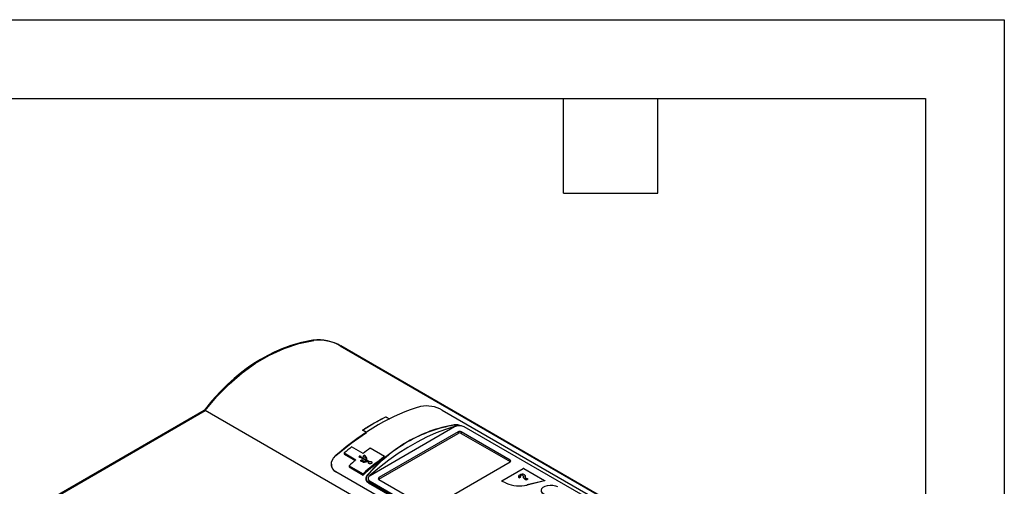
# Model space of a CAD drawing. Header units: millimetres. Extents: x 0 to 1537, y 0 to 1187.
# Tile 44 of 44: x 1100 to 1537, y 981 to 1187. Entities that reach past the tile are written whole.
import ezdxf

# ---------------------------------------------------------------- set-up
doc = ezdxf.new("R2010")
doc.units = ezdxf.units.MM
doc.header["$LTSCALE"] = 5.5
doc.layers.add('TEXT', color=140, linetype='Continuous', lineweight=25)

msp = doc.modelspace()

# ---------------------------------------------------------------- linework, layer by layer
at = {"color": 7, "linetype": 'Continuous'}
for p, q in [((0.014, 1187.465), (1536.714, 1187.465)), ((1536.714, 1187.465), (1536.714, 0.015))]:
    msp.add_line(p, q, dxfattribs=at)
for p, q in [((1242.117, 1042.952), (1381.786, 962.323)), ((1382.04, 962.281), (1242.37, 1042.911)), ((1181.739, 1014.302), (1108.911, 972.232)), ((1109.411, 972.182), (1182.258, 1014.264)), ((1182.258, 1014.264), (1182.227, 1014.279)), ((1333.418, 927.001), (1182.258, 1014.264)), ((1287.397, 1014.445), (1358.815, 973.216)), ((1257.007, 1008.704), (1262.316, 1011.544)), ((1262.313, 1011.385), (1262.316, 1011.544)), ((1263.788, 1010.534), (1262.313, 1011.385)), ((1262.316, 1011.544), (1263.936, 1010.608)), ((1252.026, 1005.625), (1257.007, 1008.704)), ((1252.026, 1005.625), (1252.302, 1005.626)), ((1253.685, 1004.667), (1252.026, 1005.625)), ((1252.302, 1005.626), (1253.815, 1004.752)), ((1292.871, 1007.057), (1255.394, 985.407)), ((1294.356, 1004.811), (1259.283, 984.551)), ((1292.871, 1007.248), (1292.871, 1007.057)), ((1294.356, 1004.811), (1294.356, 1004.168)), ((1317.443, 992.3), (1295.77, 1004.811)), ((1295.77, 1004.811), (1295.77, 1004.169)), ((1349.884, 976.594), (1297.113, 1007.057)), ((1259.283, 983.908), (1294.356, 1004.168)), ((1295.77, 1004.169), (1317.443, 991.657)), ((1252.279, 995.172), (1247.117, 998.153)), ((1261.794, 993.891), (1255.4, 997.582)), ((1243.879, 995.478), (1249.042, 992.498)), ((1243.879, 995.478), (1243.88, 994.947)), ((1243.88, 994.947), (1248.673, 992.18)), ((1250.494, 994.042), (1250.494, 993.997)), ((1250.717, 993.488), (1250.717, 993.444)), ((1250.922, 993.655), (1254.152, 991.79)), ((1250.922, 993.655), (1250.922, 993.61)), ((1250.922, 993.61), (1254.09, 991.782)), ((1253.486, 992.454), (1251.124, 993.818)), ((1251.219, 992.041), (1251.219, 991.997)), ((1251.328, 993.983), (1251.328, 993.939)), ((1251.838, 991.845), (1252.471, 991.48)), ((1251.838, 991.801), (1251.838, 991.845)), ((1251.838, 991.801), (1252.471, 991.436)), ((1252.629, 991.672), (1252.04, 992.012)), ((1252.083, 992.103), (1252.083, 992.148)), ((1252.092, 993.964), (1252.703, 993.611)), ((1252.092, 993.964), (1252.092, 993.92)), ((1252.092, 993.92), (1252.703, 993.567)), ((1253.314, 994.098), (1252.703, 994.45)), ((1252.703, 993.611), (1252.703, 993.567)), ((1252.908, 993.775), (1253.392, 993.495)), ((1252.908, 993.775), (1252.908, 993.731)), ((1252.908, 993.731), (1253.392, 993.451)), ((1253.637, 993.63), (1253.109, 993.935)), ((1253.314, 994.098), (1253.314, 994.053)), ((1253.392, 993.495), (1253.392, 993.451)), ((1253.806, 993.298), (1253.806, 993.37)), ((1253.806, 993.359), (1253.806, 993.315)), ((1255.001, 991.58), (1253.895, 992.218)), ((1254.244, 991.604), (1254.244, 991.56)), ((1261.794, 993.891), (1261.795, 993.367)), ((1317.443, 992.3), (1317.443, 991.657)), ((1238.157, 990.469), (1238.157, 990.441)), ((1246, 989.817), (1252.211, 986.231)), ((1246, 989.817), (1246, 989.28)), ((1246, 989.28), (1252.211, 985.694)), ((1252.471, 991.48), (1252.471, 991.436)), ((1252.893, 991.371), (1252.893, 991.415)), ((1254.561, 991.554), (1254.799, 991.416)), ((1254.561, 991.554), (1254.561, 991.509)), ((1254.561, 991.509), (1254.799, 991.372)), ((1254.679, 991.125), (1254.679, 991.081)), ((1256.122, 991.247), (1256.122, 991.291)), ((1282.37, 971.223), (1317.443, 991.483)), ((1313.814, 983.126), (1323.288, 988.599)), ((1313.823, 983.131), (1323.297, 988.604)), ((1323.288, 988.599), (1323.297, 988.604)), ((1323.58, 988.604), (1332.772, 983.298)), ((1323.58, 988.604), (1323.589, 988.599)), ((1323.589, 988.599), (1332.781, 983.292)), ((1311.573, 945.929), (1240.155, 987.158)), ((1240.155, 987.144), (1240.155, 987.158)), ((1311.573, 945.915), (1240.155, 987.144)), ((1252.211, 986.231), (1252.211, 985.694)), ((1254.515, 984.182), (1254.515, 983.922)), ((1255.394, 985.599), (1254.85, 984.978)), ((1255.394, 985.599), (1255.394, 985.407)), ((1255.394, 982.957), (1308.165, 952.494)), ((1255.394, 982.491), (1255.394, 982.957)), ((1259.283, 984.551), (1259.283, 983.908)), ((1259.283, 983.734), (1280.956, 971.223)), ((1313.814, 983.126), (1313.823, 983.131)), ((1313.831, 982.944), (1313.839, 982.96)), ((1315.735, 982.053), (1313.831, 982.944)), ((1315.743, 982.069), (1313.839, 982.96)), ((1322.138, 984.838), (1321.468, 984.499)), ((1321.468, 984.498), (1322.138, 984.837)), ((1322.138, 984.838), (1322.138, 984.837)), ((1323.815, 984.064), (1323.662, 984.15)), ((1323.662, 984.149), (1323.815, 984.063)), ((1324.443, 984.427), (1323.815, 984.064)), ((1323.815, 984.063), (1324.443, 984.426)), ((1323.815, 984.064), (1323.815, 984.063)), ((1324.024, 983.943), (1324.653, 984.306)), ((1324.653, 983.58), (1324.024, 983.943)), ((1324.024, 983.943), (1324.024, 983.942)), ((1324.024, 983.942), (1324.653, 983.579)), ((1324.109, 984.959), (1324.136, 985.396)), ((1324.125, 985.223), (1324.109, 984.96)), ((1324.443, 984.427), (1324.443, 984.426)), ((1324.653, 984.306), (1325.281, 983.943)), ((1325.281, 983.943), (1324.653, 983.58)), ((1324.653, 983.579), (1325.281, 983.942)), ((1324.653, 983.58), (1324.653, 983.579)), ((1332.706, 983.109), (1325.035, 981.285)), ((1332.711, 983.092), (1325.04, 981.268)), ((1325.281, 983.943), (1325.281, 983.942)), ((1332.711, 983.092), (1332.706, 983.109)), ((1332.781, 983.292), (1332.772, 983.298)), ((1254.706, 982.281), (1307.95, 951.544)), ((1254.793, 982.339), (1308.002, 951.622)), ((1255.394, 982.491), (1308.165, 952.028)), ((1315.735, 982.053), (1315.743, 982.069)), ((1325.04, 981.268), (1325.035, 981.285))]:
    msp.add_line(p, q)
at = {"flags": 128}
for points in [[(1230.017, 1045.444), (1224.874, 1044.404), (1220.154, 1043.038), (1216.159, 1041.572), (1212.865, 1040.142), (1210.254, 1038.86), (1208.303, 1037.813), (1206.676, 1036.881), (1205.185, 1035.977), (1203.828, 1035.113), (1202.44, 1034.187), (1200.404, 1032.75), (1197.7, 1030.687), (1195.088, 1028.521), (1192.11, 1025.829), (1188.801, 1022.541), (1185.2, 1018.572), (1181.688, 1014.245)], [(1182.227, 1014.279), (1187.435, 1020.49), (1192.788, 1025.948), (1198.573, 1030.931), (1204.545, 1035.204), (1210.784, 1038.825), (1217.233, 1041.749), (1223.717, 1043.912), (1230.429, 1045.381)], [(1230.429, 1045.381), (1230.193, 1045.473), (1230.018, 1045.441)], [(1242.117, 1042.952), (1242.272, 1042.948), (1242.364, 1042.897)], [(1182.227, 1014.279), (1181.981, 1014.345), (1181.778, 1014.321), (1181.744, 1014.293)], [(1292.871, 1007.248), (1288.766, 1005.939), (1284.616, 1004.341), (1280.435, 1002.46), (1276.235, 1000.301), (1272.028, 997.871), (1267.828, 995.178), (1263.647, 992.228), (1259.498, 989.032), (1255.394, 985.599)], [(1293.615, 1007.371), (1293.475, 1007.359), (1292.871, 1007.248)], [(1240.156, 994.293), (1246.932, 999.79), (1253.777, 1004.614)], [(1240.155, 987.158), (1238.849, 988.313), (1238.211, 989.819), (1238.292, 991.496), (1239.119, 993.22), (1240.156, 994.351)], [(1251.838, 991.845), (1251.698, 991.8), (1251.551, 991.788), (1251.417, 991.811), (1251.311, 991.865), (1251.243, 991.944), (1251.219, 992.039), (1251.242, 992.141), (1251.31, 992.239), (1251.345, 992.272)], [(1251.838, 991.801), (1251.695, 991.755), (1251.548, 991.743), (1251.414, 991.767), (1251.345, 991.798), (1251.263, 991.869), (1251.222, 991.959), (1251.224, 991.997)], [(1251.345, 992.272), (1251.466, 992.346), (1251.609, 992.391), (1251.756, 992.402), (1251.89, 992.377), (1251.994, 992.321), (1252.061, 992.241), (1252.083, 992.146), (1252.058, 992.045), (1252.04, 992.012)], [(1255.001, 991.58), (1255.225, 991.674), (1255.47, 991.715), (1255.706, 991.697), (1255.904, 991.624), (1256.045, 991.508), (1256.115, 991.359), (1256.108, 991.194), (1256.022, 991.028), (1255.864, 990.88), (1255.651, 990.769), (1255.407, 990.709), (1255.165, 990.707), (1254.952, 990.763), (1254.792, 990.867), (1254.699, 991.008), (1254.682, 991.17), (1254.743, 991.339), (1254.799, 991.416)], [(1317.443, 991.483), (1317.672, 991.689), (1317.731, 991.949), (1317.634, 992.145), (1317.443, 992.3)], [(1256.113, 991.247), (1256.118, 991.195), (1256.053, 991.028), (1255.914, 990.873), (1255.713, 990.75), (1255.474, 990.675), (1255.228, 990.657), (1255.005, 990.698), (1254.89, 990.749), (1254.752, 990.868), (1254.684, 991.019), (1254.688, 991.08)], [(1254.85, 984.978), (1254.667, 984.726), (1254.554, 984.46), (1254.515, 984.188), (1254.551, 983.916), (1254.66, 983.65), (1254.84, 983.398), (1255.087, 983.165), (1255.394, 982.957)], [(1259.283, 984.551), (1259.054, 984.345), (1258.995, 984.086), (1259.092, 983.889), (1259.283, 983.734)], [(1313.831, 982.944), (1313.799, 982.962), (1313.775, 982.984), (1313.759, 983.008), (1313.752, 983.033), (1313.755, 983.059), (1313.766, 983.083), (1313.786, 983.106), (1313.814, 983.126)], [(1313.839, 982.96), (1313.809, 982.977), (1313.787, 982.997), (1313.772, 983.02), (1313.765, 983.044), (1313.767, 983.068), (1313.778, 983.091), (1313.797, 983.113), (1313.823, 983.131)], [(1321.715, 985.707), (1321.358, 985.442), (1321.165, 985.126), (1321.15, 984.954), (1321.193, 984.792), (1321.3, 984.636), (1321.468, 984.499)], [(1322.218, 985.465), (1322.042, 985.327), (1321.965, 985.162), (1322.007, 984.992), (1322.138, 984.838)], [(1321.992, 985.051), (1321.965, 985.161), (1322.042, 985.326), (1322.218, 985.464)], [(1323.342, 985.3), (1323.336, 985.187), (1323.302, 984.996), (1323.256, 984.692), (1323.274, 984.54), (1323.351, 984.395), (1323.662, 984.15)], [(1323.834, 985.844), (1324.054, 985.651), (1324.138, 985.425), (1324.136, 985.397)], [(1324.109, 984.96), (1324.095, 984.81), (1324.125, 984.662), (1324.264, 984.536), (1324.443, 984.427)], [(1332.772, 983.298), (1332.802, 983.275), (1332.822, 983.249), (1332.83, 983.222), (1332.826, 983.193), (1332.811, 983.166), (1332.785, 983.143), (1332.749, 983.123), (1332.706, 983.109)], [(1332.781, 983.292), (1332.813, 983.269), (1332.834, 983.241), (1332.843, 983.212), (1332.839, 983.182), (1332.822, 983.153), (1332.794, 983.128), (1332.757, 983.107), (1332.711, 983.092)], [(1332.568, 977.137), (1331.852, 977.689), (1331.434, 978.336), (1331.349, 979.024), (1331.603, 979.699), (1332.176, 980.305), (1333.021, 980.793), (1334.07, 981.124), (1335.238, 981.271), (1336.431, 981.222), (1337.551, 980.981), (1338.508, 980.568)]]:
    msp.add_lwpolyline(points, dxfattribs=at)
for centre, radius, start, end in [((1232.187, 1024.817), 20.762, 60.43581, 95.82257), ((1232.45, 1025.774), 19.711, 60.62949, 95.88426), ((1280.384, 1002.161), 14.145, 60.27486, 100.79094), ((1302.823, 929.627), 91.244, 116.35806, 120.04096), ((1307.093, 922.24), 99.776, 120.03961, 123.30733), ((1256.228, 1007.359), 1.554, 53.83922, 59.90753), ((1302.68, 947.499), 61.21, 99.4663, 120.1682), ((1302.737, 947.491), 61.142, 99.46693, 120.17502), ((1293.44, 1001.085), 6.841, 68.72417, 96.94782), ((1292.452, 1007.661), 0.268, 31.43169, 53.20533), ((1293.505, 1001.343), 6.509, 70.73206, 97.27329), ((1294.589, 1004.026), 3.483, 106.23084, 119.55144), ((1294.975, 1002.875), 4.697, 62.92568, 106.83282), ((1295.063, 1003.451), 1.533, 62.54946, 117.47247), ((1308.091, 938.661), 71.571, 120.35784, 139.0036), ((1308.034, 938.773), 71.341, 120.33356, 139.02268), ((1271.73, 1000.1), 0.37, 42.05878, 59.23922), ((1295.063, 1002.807), 1.534, 62.57151, 117.45042), ((1330.422, 894.026), 133.35, 128.66134, 130.46564), ((1331.285, 896.106), 126.712, 126.78957, 128.57232), ((1335.317, 891.551), 132.792, 130.51895, 132.2686), ((1335.484, 889.549), 134.122, 129.08588, 129.19861), ((1335.46, 889.549), 134.072, 129.09003, 129.2028), ((1334.958, 890.197), 133.287, 128.86161, 128.97468), ((1334.934, 890.198), 133.237, 128.86565, 128.97877), ((1251.879, 992.085), 0.2, 323.8343, 5.07106), ((1334.498, 891.078), 131.819, 128.35336, 128.69275), ((1340.858, 885.144), 134.451, 126.01882, 131.24868), ((1340.572, 885.158), 133.847, 126.05493, 131.31206), ((1252.859, 992.105), 0.49, 242.00422, 280.26041), ((1335.37, 890.398), 132.238, 128.579, 128.69252), ((1335.346, 890.399), 132.188, 128.58292, 128.69648), ((1334.849, 891.053), 131.401, 128.35312, 128.467), ((1334.825, 891.054), 131.351, 128.35694, 128.47087), ((1253.295, 993.294), 0.224, 359.23858, 64.24521), ((1253.291, 993.247), 0.228, 359.96027, 63.52082), ((1253.509, 993.363), 0.297, 359.26455, 64.28981), ((1253.993, 992.42), 0.224, 179.15681, 244.09205), ((1254.329, 991.118), 0.494, 61.97213, 99.95894), ((1254.326, 991.058), 0.509, 62.56655, 99.36856), ((1241.491, 990.122), 3.264, 174.42, 245.83395), ((1252.776, 992.055), 0.65, 242.01198, 280.35314), ((1252.778, 992.022), 0.662, 242.35995, 280.00947), ((1323.438, 988.331), 0.307, 62.61208, 117.40985), ((1255.553, 984.167), 2.068, 135.69611, 245.82786), ((1255.661, 984.174), 2.03, 137.10132, 244.69001), ((1253.886, 985.155), 0.493, 54.3708, 67.80397), ((1256.074, 983.857), 1.525, 177.48422, 243.54653), ((1256.474, 983.482), 2.207, 119.28404, 137.35833), ((1322.899, 983.84), 2.211, 65.00355, 122.4107), ((1322.726, 984.591), 1.011, 62.87268, 120.18896), ((1323.056, 985.226), 0.296, 14.53481, 63.54823), ((1323.073, 985.239), 0.276, 12.60772, 65.47532), ((1254.92, 982.053), 0.313, 113.98245, 133.21402), ((1321.566, 995.63), 14.776, 246.75646, 283.59785), ((1321.566, 995.628), 14.756, 246.75646, 283.59785)]:
    msp.add_arc(centre, radius, start, end)
for centre, major_axis, ratio, start_param, end_param in [((1258.965, 919.739), (53.997, 93.532), 0.5773918, 0.5369919, 1.0341799), ((1239.392, 931.038), (-47.439, 149.939), 0.2017276, 5.0773147, 5.0813711), ((1292.043, 900.643), (209.353, -39.162), 0.4107067, 1.8426185, 1.8466716), ((1239.392, 931.038), (-47.416, 149.866), 0.2017276, 5.0772135, 5.081272), ((1284.238, 905.149), (149.594, 3.671), 0.5928731, 1.7581011, 1.7673264), ((1284.238, 905.149), (149.52, 3.669), 0.5928731, 1.7582015, 1.7674316), ((1283.961, 905.309), (149.594, 3.671), 0.5928731, 1.7568334, 1.7650635), ((1254.316, 922.423), (2.843, 123.847), 0.0238437, 0.9621321, 0.9703441), ((1254.594, 922.262), (2.843, 123.847), 0.0238437, 0.9598788, 0.9690774), ((1254.594, 922.262), (2.841, 123.787), 0.0238437, 0.9599719, 0.9691751)]:
    msp.add_ellipse(centre, major_axis=major_axis, ratio=ratio, start_param=start_param, end_param=end_param)
at = {"layer": 'TEXT'}
for p, q in [((34.925, 1152.525), (1501.775, 1152.525)), ((1341.12, 1110.615), (1341.12, 1152.525)), ((1383.03, 1110.615), (1383.03, 1152.525)), ((1501.775, 1152.525), (1501.775, 34.925)), ((1341.12, 1110.615), (1383.03, 1110.615))]:
    msp.add_line(p, q, dxfattribs=at)

doc.saveas('drawing.dxf')
